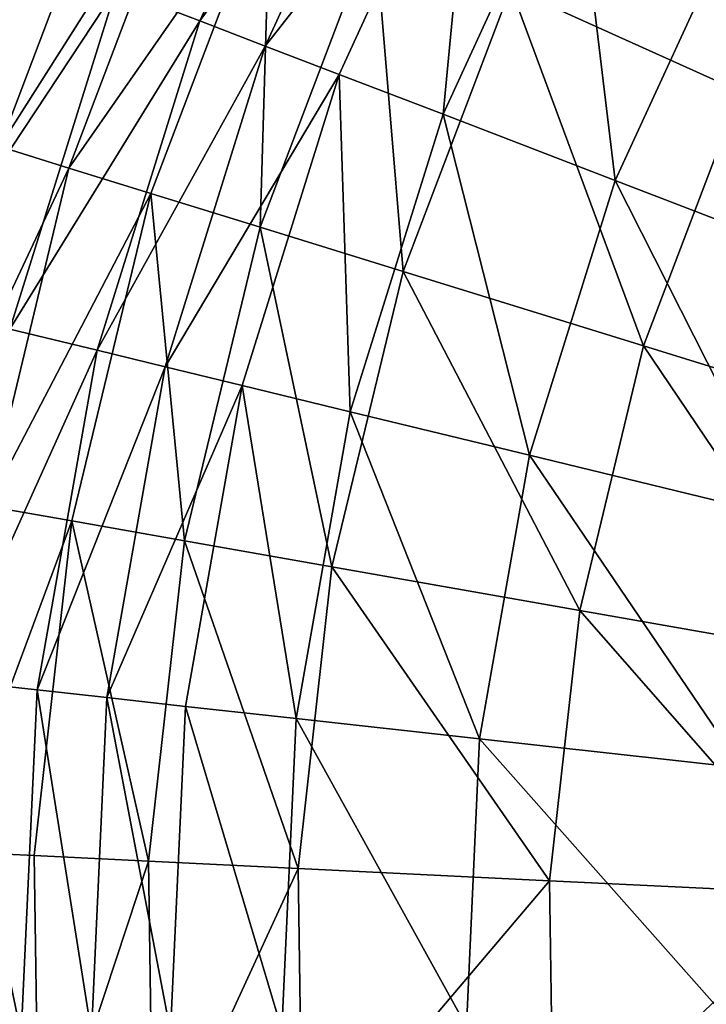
# Model space of a CAD drawing. Header units: millimetres. Extents: x 26 to 326, y -150 to 150.
# Tile 12 of 256: x 61 to 90, y -1 to 41. Entities that reach past the tile are written whole.
import ezdxf

# ---------------------------------------------------------------- set-up
doc = ezdxf.new("R2010")
doc.units = ezdxf.units.MM
doc.header["$LTSCALE"] = 25.4
doc.layers.get('0').update_dxf_attribs({"true_color": 0xff5454})

# ---------------------------------------------------------------- blocks, each defined once
blk = doc.blocks.new('Z_o_enie AMALFI_8381_8380 pm 1.STL')
at = {"color": 58, "true_color": 0x4c4c0c}
mesh = blk.add_polyface(dxfattribs=at)
corners = [(65.386, 42.298, 135.43), (75.046, 54.231, 146.61), (68.936, 40.935, 146.61), (71.7, 56.037, 135.43)]
mesh.append_faces([[corners[k] for k in face] for face in [(0, 1, 2), (1, 0, 3)]], dxfattribs={"vtx0": -1, "color": 58})
mesh = blk.add_polyface(dxfattribs=at)
corners = [(68.936, 40.935, 146.61), (77.664, 52.818, 152.52), (71.714, 39.868, 152.52), (75.046, 54.231, 146.61)]
mesh.append_faces([[corners[k] for k in face] for face in [(0, 1, 2), (1, 0, 3)]], dxfattribs={"vtx0": -1, "color": 58})
mesh = blk.add_polyface(dxfattribs=at)
corners = [(91.864, 37.932, 171.853), (88.184, 53.712, 167.653), (82.141, 42.34, 167.653), (97.278, 48.12, 171.853)]
mesh.append_faces([[corners[k] for k in face] for face in [(0, 1, 2), (1, 0, 3)]], dxfattribs={"vtx0": -1, "color": 58})
mesh = blk.add_polyface(dxfattribs=at)
corners = [(63.022, 51.007, 139.538), (53.281, 37.813, 123.006), (57.517, 36.503, 139.538), (58.985, 52.837, 123.006)]
mesh.append_faces([[corners[k] for k in face] for face in [(0, 1, 2), (1, 0, 3)]], dxfattribs={"vtx0": -1, "color": 58})
mesh = blk.add_polyface(dxfattribs=at)
corners = [(71.714, 39.868, 152.52), (80.623, 51.221, 156.615), (74.852, 38.663, 156.615), (77.664, 52.818, 152.52)]
mesh.append_faces([[corners[k] for k in face] for face in [(0, 1, 2), (1, 0, 3)]], dxfattribs={"vtx0": -1, "color": 58})
mesh = blk.add_polyface(dxfattribs=at)
corners = [(65.807, 49.745, 148.397), (57.517, 36.503, 139.538), (60.437, 35.599, 148.397), (63.022, 51.007, 139.538)]
mesh.append_faces([[corners[k] for k in face] for face in [(0, 1, 2), (1, 0, 3)]], dxfattribs={"vtx0": -1, "color": 58})
mesh = blk.add_polyface(dxfattribs=at)
corners = [(80.623, 51.221, 156.615), (79.258, 36.971, 160.032), (74.852, 38.663, 156.615), (84.776, 48.98, 160.032)]
mesh.append_faces([[corners[k] for k in face] for face in [(0, 1, 2), (1, 0, 3)]], dxfattribs={"vtx0": -1, "color": 58})
mesh = blk.add_polyface(dxfattribs=at)
corners = [(68.62, 48.469, 154.871), (60.437, 35.599, 148.397), (63.388, 34.687, 154.871), (65.807, 49.745, 148.397)]
mesh.append_faces([[corners[k] for k in face] for face in [(0, 1, 2), (1, 0, 3)]], dxfattribs={"vtx0": -1, "color": 58})
mesh = blk.add_polyface(dxfattribs=at)
corners = [(84.776, 48.98, 160.032), (86.567, 34.164, 163.668), (79.258, 36.971, 160.032), (91.667, 45.261, 163.668)]
mesh.append_faces([[corners[k] for k in face] for face in [(0, 1, 2), (1, 0, 3)]], dxfattribs={"vtx0": -1, "color": 58})
mesh = blk.add_polyface(dxfattribs=at)
corners = [(71.931, 46.968, 159.892), (63.388, 34.687, 154.871), (66.862, 33.612, 159.892), (68.62, 48.469, 154.871)]
mesh.append_faces([[corners[k] for k in face] for face in [(0, 1, 2), (1, 0, 3)]], dxfattribs={"vtx0": -1, "color": 58})
mesh = blk.add_polyface(dxfattribs=at)
corners = [(71.497, 32.179, 164.071), (71.931, 46.968, 159.892), (66.862, 33.612, 159.892), (76.351, 44.965, 164.071)]
mesh.append_faces([[corners[k] for k in face] for face in [(0, 1, 2), (1, 0, 3)]], dxfattribs={"vtx0": -1, "color": 58})
mesh = blk.add_polyface(dxfattribs=at)
corners = [(91.667, 45.261, 163.668), (97.011, 30.154, 167.71), (86.567, 34.164, 163.668), (101.512, 39.948, 167.71)]
mesh.append_faces([[corners[k] for k in face] for face in [(0, 1, 2), (1, 0, 3)]], dxfattribs={"vtx0": -1, "color": 58})
mesh = blk.add_polyface(dxfattribs=at)
corners = [(77.571, 30.3, 167.653), (76.351, 44.965, 164.071), (71.497, 32.179, 164.071), (82.141, 42.34, 167.653)]
mesh.append_faces([[corners[k] for k in face] for face in [(0, 1, 2), (1, 0, 3)]], dxfattribs={"vtx0": -1, "color": 58})
mesh = blk.add_polyface(dxfattribs=at)
corners = [(56.551, 28.917, 117.834), (65.386, 42.298, 135.43), (60.882, 27.865, 135.43), (61.226, 43.896, 117.834)]
mesh.append_faces([[corners[k] for k in face] for face in [(0, 1, 2), (1, 0, 3)]], dxfattribs={"vtx0": -1, "color": 58})
mesh = blk.add_polyface(dxfattribs=at)
corners = [(60.882, 27.865, 135.43), (68.936, 40.935, 146.61), (64.577, 26.967, 146.61), (65.386, 42.298, 135.43)]
mesh.append_faces([[corners[k] for k in face] for face in [(0, 1, 2), (1, 0, 3)]], dxfattribs={"vtx0": -1, "color": 58})
mesh = blk.add_polyface(dxfattribs=at)
corners = [(87.769, 27.146, 171.853), (82.141, 42.34, 167.653), (77.571, 30.3, 167.653), (91.864, 37.932, 171.853)]
mesh.append_faces([[corners[k] for k in face] for face in [(0, 1, 2), (1, 0, 3)]], dxfattribs={"vtx0": -1, "color": 58})
mesh = blk.add_polyface(dxfattribs=at)
corners = [(64.577, 26.967, 146.61), (71.714, 39.868, 152.52), (67.468, 26.264, 152.52), (68.936, 40.935, 146.61)]
mesh.append_faces([[corners[k] for k in face] for face in [(0, 1, 2), (1, 0, 3)]], dxfattribs={"vtx0": -1, "color": 58})
mesh = blk.add_polyface(dxfattribs=at)
corners = [(67.468, 26.264, 152.52), (74.852, 38.663, 156.615), (70.734, 25.47, 156.615), (71.714, 39.868, 152.52)]
mesh.append_faces([[corners[k] for k in face] for face in [(0, 1, 2), (1, 0, 3)]], dxfattribs={"vtx0": -1, "color": 58})
mesh = blk.add_polyface(dxfattribs=at)
corners = [(74.852, 38.663, 156.615), (75.32, 24.356, 160.032), (70.734, 25.47, 156.615), (79.258, 36.971, 160.032)]
mesh.append_faces([[corners[k] for k in face] for face in [(0, 1, 2), (1, 0, 3)]], dxfattribs={"vtx0": -1, "color": 58})
mesh = blk.add_polyface(dxfattribs=at)
corners = [(99.087, 23.646, 176.281), (91.864, 37.932, 171.853), (87.769, 27.146, 171.853), (102.653, 33.041, 176.281)]
mesh.append_faces([[corners[k] for k in face] for face in [(0, 1, 2), (1, 0, 3)]], dxfattribs={"vtx0": -1, "color": 58})
mesh = blk.add_polyface(dxfattribs=at)
corners = [(79.258, 36.971, 160.032), (82.929, 22.507, 163.668), (75.32, 24.356, 160.032), (86.567, 34.164, 163.668)]
mesh.append_faces([[corners[k] for k in face] for face in [(0, 1, 2), (1, 0, 3)]], dxfattribs={"vtx0": -1, "color": 58})
mesh = blk.add_polyface(dxfattribs=at)
corners = [(63.388, 34.687, 154.871), (56.883, 20.893, 148.397), (59.925, 20.357, 154.871), (60.437, 35.599, 148.397)]
mesh.append_faces([[corners[k] for k in face] for face in [(0, 1, 2), (1, 0, 3)]], dxfattribs={"vtx0": -1, "color": 58})
mesh = blk.add_polyface(dxfattribs=at)
corners = [(66.862, 33.612, 159.892), (59.925, 20.357, 154.871), (63.506, 19.726, 159.892), (63.388, 34.687, 154.871)]
mesh.append_faces([[corners[k] for k in face] for face in [(0, 1, 2), (1, 0, 3)]], dxfattribs={"vtx0": -1, "color": 58})
mesh = blk.add_polyface(dxfattribs=at)
corners = [(86.567, 34.164, 163.668), (93.8, 19.865, 167.71), (82.929, 22.507, 163.668), (97.011, 30.154, 167.71)]
mesh.append_faces([[corners[k] for k in face] for face in [(0, 1, 2), (1, 0, 3)]], dxfattribs={"vtx0": -1, "color": 58})
mesh = blk.add_polyface(dxfattribs=at)
corners = [(68.285, 18.885, 164.071), (66.862, 33.612, 159.892), (63.506, 19.726, 159.892), (71.497, 32.179, 164.071)]
mesh.append_faces([[corners[k] for k in face] for face in [(0, 1, 2), (1, 0, 3)]], dxfattribs={"vtx0": -1, "color": 58})
mesh = blk.add_polyface(dxfattribs=at)
corners = [(74.546, 17.783, 167.653), (71.497, 32.179, 164.071), (68.285, 18.885, 164.071), (77.571, 30.3, 167.653)]
mesh.append_faces([[corners[k] for k in face] for face in [(0, 1, 2), (1, 0, 3)]], dxfattribs={"vtx0": -1, "color": 58})
mesh = blk.add_polyface(dxfattribs=at)
corners = [(85.059, 15.931, 171.853), (77.571, 30.3, 167.653), (74.546, 17.783, 167.653), (87.769, 27.146, 171.853)]
mesh.append_faces([[corners[k] for k in face] for face in [(0, 1, 2), (1, 0, 3)]], dxfattribs={"vtx0": -1, "color": 58})
mesh = blk.add_polyface(dxfattribs=at)
corners = [(58.26, 12.974, 135.43), (64.577, 26.967, 146.61), (62.039, 12.556, 146.61), (60.882, 27.865, 135.43)]
mesh.append_faces([[corners[k] for k in face] for face in [(0, 1, 2), (1, 0, 3)]], dxfattribs={"vtx0": -1, "color": 58})
mesh = blk.add_polyface(dxfattribs=at)
corners = [(96.726, 13.877, 176.281), (87.769, 27.146, 171.853), (85.059, 15.931, 171.853), (99.087, 23.646, 176.281)]
mesh.append_faces([[corners[k] for k in face] for face in [(0, 1, 2), (1, 0, 3)]], dxfattribs={"vtx0": -1, "color": 58})
mesh = blk.add_polyface(dxfattribs=at)
corners = [(62.039, 12.556, 146.61), (67.468, 26.264, 152.52), (64.996, 12.229, 152.52), (64.577, 26.967, 146.61)]
mesh.append_faces([[corners[k] for k in face] for face in [(0, 1, 2), (1, 0, 3)]], dxfattribs={"vtx0": -1, "color": 58})
mesh = blk.add_polyface(dxfattribs=at)
corners = [(64.996, 12.229, 152.52), (70.734, 25.47, 156.615), (68.338, 11.859, 156.615), (67.468, 26.264, 152.52)]
mesh.append_faces([[corners[k] for k in face] for face in [(0, 1, 2), (1, 0, 3)]], dxfattribs={"vtx0": -1, "color": 58})
mesh = blk.add_polyface(dxfattribs=at)
corners = [(70.734, 25.47, 156.615), (73.029, 11.34, 160.032), (68.338, 11.859, 156.615), (75.32, 24.356, 160.032)]
mesh.append_faces([[corners[k] for k in face] for face in [(0, 1, 2), (1, 0, 3)]], dxfattribs={"vtx0": -1, "color": 58})
mesh = blk.add_polyface(dxfattribs=at)
corners = [(75.32, 24.356, 160.032), (80.811, 10.479, 163.668), (73.029, 11.34, 160.032), (82.929, 22.507, 163.668)]
mesh.append_faces([[corners[k] for k in face] for face in [(0, 1, 2), (1, 0, 3)]], dxfattribs={"vtx0": -1, "color": 58})
mesh = blk.add_polyface(dxfattribs=at)
corners = [(82.929, 22.507, 163.668), (91.931, 9.249, 167.71), (80.811, 10.479, 163.668), (93.8, 19.865, 167.71)]
mesh.append_faces([[corners[k] for k in face] for face in [(0, 1, 2), (1, 0, 3)]], dxfattribs={"vtx0": -1, "color": 58})
mesh = blk.add_polyface(dxfattribs=at)
corners = [(63.506, 19.726, 159.892), (58.285, 5.706, 154.871), (61.917, 5.53, 159.892), (59.925, 20.357, 154.871)]
mesh.append_faces([[corners[k] for k in face] for face in [(0, 1, 2), (1, 0, 3)]], dxfattribs={"vtx0": -1, "color": 58})
mesh = blk.add_polyface(dxfattribs=at)
corners = [(66.763, 5.294, 164.071), (63.506, 19.726, 159.892), (61.917, 5.53, 159.892), (68.285, 18.885, 164.071)]
mesh.append_faces([[corners[k] for k in face] for face in [(0, 1, 2), (1, 0, 3)]], dxfattribs={"vtx0": -1, "color": 58})
mesh = blk.add_polyface(dxfattribs=at)
corners = [(73.114, 4.985, 167.653), (68.285, 18.885, 164.071), (66.763, 5.294, 164.071), (74.546, 17.783, 167.653)]
mesh.append_faces([[corners[k] for k in face] for face in [(0, 1, 2), (1, 0, 3)]], dxfattribs={"vtx0": -1, "color": 58})
mesh = blk.add_polyface(dxfattribs=at)
corners = [(83.776, 4.466, 171.853), (74.546, 17.783, 167.653), (73.114, 4.985, 167.653), (85.059, 15.931, 171.853)]
mesh.append_faces([[corners[k] for k in face] for face in [(0, 1, 2), (1, 0, 3)]], dxfattribs={"vtx0": -1, "color": 58})
mesh = blk.add_polyface(dxfattribs=at)
corners = [(95.608, 3.89, 176.281), (85.059, 15.931, 171.853), (83.776, 4.466, 171.853), (96.726, 13.877, 176.281)]
mesh.append_faces([[corners[k] for k in face] for face in [(0, 1, 2), (1, 0, 3)]], dxfattribs={"vtx0": -1, "color": 58})
mesh = blk.add_polyface(dxfattribs=at)
corners = [(58.26, 12.974, 135.43), (61.365, -2.061, 146.61), (57.564, -2.13, 135.43), (62.039, 12.556, 146.61)]
mesh.append_faces([[corners[k] for k in face] for face in [(0, 1, 2), (1, 0, 3)]], dxfattribs={"vtx0": -1, "color": 58})
mesh = blk.add_polyface(dxfattribs=at)
corners = [(62.039, 12.556, 146.61), (64.34, -2.007, 152.52), (61.365, -2.061, 146.61), (64.996, 12.229, 152.52)]
mesh.append_faces([[corners[k] for k in face] for face in [(0, 1, 2), (1, 0, 3)]], dxfattribs={"vtx0": -1, "color": 58})
mesh = blk.add_polyface(dxfattribs=at)
corners = [(64.996, 12.229, 152.52), (67.701, -1.947, 156.615), (64.34, -2.007, 152.52), (68.338, 11.859, 156.615)]
mesh.append_faces([[corners[k] for k in face] for face in [(0, 1, 2), (1, 0, 3)]], dxfattribs={"vtx0": -1, "color": 58})
mesh = blk.add_polyface(dxfattribs=at)
corners = [(68.338, 11.859, 156.615), (72.42, -1.862, 160.032), (67.701, -1.947, 156.615), (73.029, 11.34, 160.032)]
mesh.append_faces([[corners[k] for k in face] for face in [(0, 1, 2), (1, 0, 3)]], dxfattribs={"vtx0": -1, "color": 58})
mesh = blk.add_polyface(dxfattribs=at)
corners = [(73.029, 11.34, 160.032), (80.249, -1.72, 163.668), (72.42, -1.862, 160.032), (80.811, 10.479, 163.668)]
mesh.append_faces([[corners[k] for k in face] for face in [(0, 1, 2), (1, 0, 3)]], dxfattribs={"vtx0": -1, "color": 58})
mesh = blk.add_polyface(dxfattribs=at)
corners = [(80.811, 10.479, 163.668), (91.435, -1.518, 167.71), (80.249, -1.72, 163.668), (91.931, 9.249, 167.71)]
mesh.append_faces([[corners[k] for k in face] for face in [(0, 1, 2), (1, 0, 3)]], dxfattribs={"vtx0": -1, "color": 58})
mesh = blk.add_polyface(dxfattribs=at)
corners = [(62.12, -8.755, 159.892), (58.285, 5.706, 154.871), (58.495, -9.034, 154.871), (61.917, 5.53, 159.892)]
mesh.append_faces([[corners[k] for k in face] for face in [(0, 1, 2), (1, 0, 3)]], dxfattribs={"vtx0": -1, "color": 58})
mesh = blk.add_polyface(dxfattribs=at)
corners = [(62.12, -8.755, 159.892), (66.763, 5.294, 164.071), (61.917, 5.53, 159.892), (66.958, -8.381, 164.071)]
mesh.append_faces([[corners[k] for k in face] for face in [(0, 1, 2), (1, 0, 3)]], dxfattribs={"vtx0": -1, "color": 58})
mesh = blk.add_polyface(dxfattribs=at)
corners = [(66.958, -8.381, 164.071), (73.114, 4.985, 167.653), (66.763, 5.294, 164.071), (73.297, -7.892, 167.653)]
mesh.append_faces([[corners[k] for k in face] for face in [(0, 1, 2), (1, 0, 3)]], dxfattribs={"vtx0": -1, "color": 58})
mesh = blk.add_polyface(dxfattribs=at)
corners = [(73.297, -7.892, 167.653), (83.776, 4.466, 171.853), (73.114, 4.985, 167.653), (83.94, -7.07, 171.853)]
mesh.append_faces([[corners[k] for k in face] for face in [(0, 1, 2), (1, 0, 3)]], dxfattribs={"vtx0": -1, "color": 58})
mesh = blk.add_polyface(dxfattribs=at)
corners = [(83.94, -7.07, 171.853), (95.608, 3.89, 176.281), (83.776, 4.466, 171.853), (95.751, -6.159, 176.281)]
mesh.append_faces([[corners[k] for k in face] for face in [(0, 1, 2), (1, 0, 3)]], dxfattribs={"vtx0": -1, "color": 58})

msp = doc.modelspace()

# ---------------------------------------------------------------- block references
at = {"color": 0}
msp.add_blockref('Z_o_enie AMALFI_8381_8380 pm 1.STL', (0, 0), dxfattribs=at)

doc.saveas('drawing.dxf')
